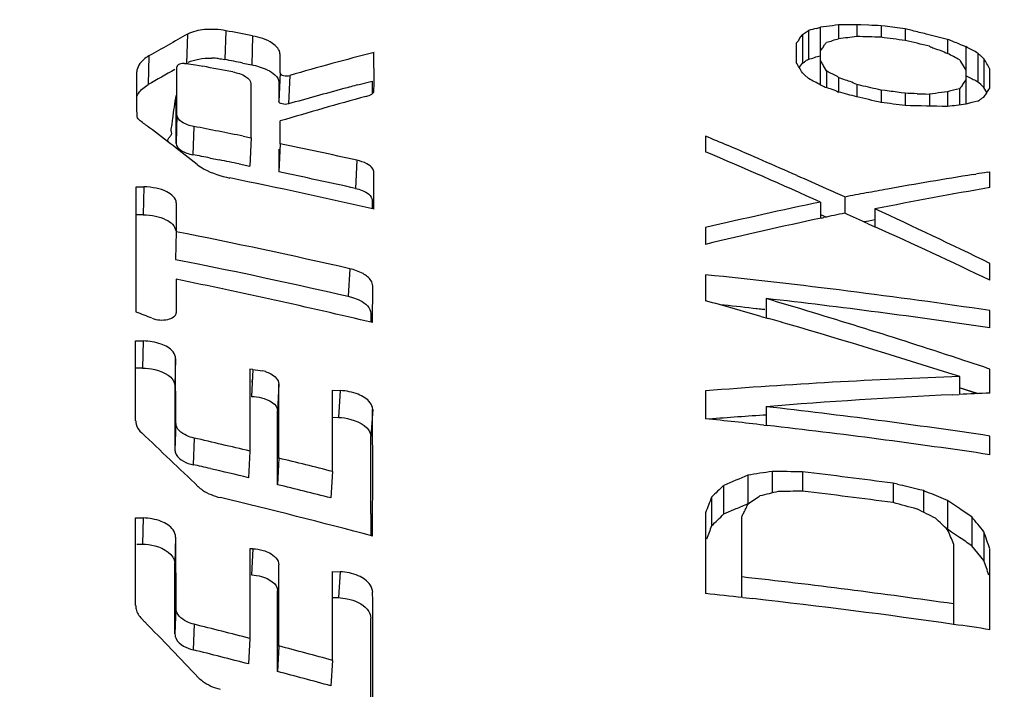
# Model space of a CAD drawing. Header units: millimetres. Extents: x 0 to 420, y 0 to 297.
# Tile 77 of 105: x 199.51 to 201.38, y 236.46 to 237.73. Entities that reach past the tile are written whole.
import ezdxf

# ---------------------------------------------------------------- set-up
doc = ezdxf.new("R2010")
doc.units = ezdxf.units.MM
doc.header["$LTSCALE"] = 23.1
doc.layers.get('0').update_dxf_attribs({"linetype": 'CONTINUOUS'})
doc.layers.add('DIM_PILOTEES', color=7, linetype='CONTINUOUS')
doc.styles.get("Standard").update_dxf_attribs({"font": 'txt', "width": 0.7})
doc.dimstyles.new('DIMSTYLE_4', dxfattribs={"dimtxt": 2.5, "dimasz": 3.5, "dimexe": 2, "dimexo": 0, "dimtad": 1, "dimdec": 0, "dimlfac": 3.333333, "dimdsep": 46, "dimtxsty": 'Standard', "dimblk": '_FILLED', "dimblk1": '_FILLED', "dimblk2": '_FILLED', "dimcen": 0.09, "dimazin": 2, "dimtp": 0.5, "dimtm": 0.5, "dimtfac": 1, "dimtdec": 0, "dimtofl": 0, "dimtmove": 0, "dimatfit": 3, "dimldrblk": '_FILLED', "dimfxl": 0, "dimtolj": 1, "dimarcsym": 0})

# ---------------------------------------------------------------- blocks, each defined once
blk = doc.blocks.new('_FILLED')
at = {"color": 0, "linetype": 'ByBlock'}
blk.add_solid([(0, 0), (-1, 0.14286), (-1, -0.14286)], dxfattribs=at)
blk = doc.blocks.new('*D10')
at = {"layer": 'DIM_PILOTEES', "color": 2, "linetype": 'Continuous'}
for p, q in [((198.7401, 245.1822), (148.7401, 245.1822)), ((150.7401, 245.1822), (150.7401, 221.1085)), ((150.7401, 197.0349), (150.7401, 221.1085)), ((209.3901, 197.0349), (148.7401, 197.0349))]:
    blk.add_line(p, q, dxfattribs=at)
at = {"layer": 'DIM_PILOTEES', "color": 2, "linetype": 'Continuous', "xscale": 3.5, "yscale": 3.5, "zscale": 3.5}
for p, rotation in [((150.7401, 245.1822), 90), ((150.7401, 197.0349), 270)]:
    blk.add_blockref('_FILLED', p, dxfattribs=dict(at, rotation=rotation))
at = {"layer": 'DIM_PILOTEES', "color": 2, "linetype": 'Continuous', "insert": (147.6151, 221.1085), "char_height": 2.5, "width": 8.035714, "attachment_point": 2, "rotation": 90, "line_spacing_factor": 0.9}
blk.add_mtext('{\\ftxt;\\W0.0001;\\H0.0001;\\~}{\\ftxt;\\W2.1428571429;\\H2.5; }{\\ftxt;\\W0.0001;\\H0.0001;\\~}', dxfattribs=at)

msp = doc.modelspace()

# ---------------------------------------------------------------- linework, layer by layer
at = {"color": 7, "linetype": 'Continuous'}
for p, q in [((201.0628, 237.7242), (201.0628, 237.6976)), ((201.0743, 237.7242), (201.0628, 237.7242)), ((201.0973, 237.7243), (201.0973, 237.7022)), ((201.1049, 237.724), (201.0973, 237.7243)), ((199.8262, 237.7064), (199.8246, 237.6518)), ((199.8995, 237.7132), (199.8975, 237.6586)), ((200.9939, 237.706), (201.0054, 237.7135)), ((200.9939, 237.706), (200.9939, 237.6517)), ((201.0054, 237.7135), (201.0054, 237.6592)), ((201.0207, 237.7176), (201.0284, 237.7196)), ((201.0399, 237.7212), (201.0284, 237.7196)), ((201.0284, 237.6101), (201.0284, 237.7196)), ((201.1202, 237.7235), (201.1049, 237.724)), ((201.1433, 237.7227), (201.1433, 237.7007)), ((201.1509, 237.7217), (201.1433, 237.7227)), ((201.1738, 237.7187), (201.1509, 237.7217)), ((201.1892, 237.7166), (201.1738, 237.7187)), ((201.1892, 237.7166), (201.1892, 237.6945)), ((201.2025, 237.7134), (201.1892, 237.7166)), ((199.9502, 237.7031), (199.9484, 237.6485)), ((200.9824, 237.6894), (200.9824, 237.6529)), ((201.2696, 237.6967), (201.2696, 237.6701)), ((201.2926, 237.6875), (201.3041, 237.6829)), ((200.0022, 237.6331), (200.0022, 237.6691)), ((200.1807, 237.6117), (200.1806, 237.672)), ((201.0284, 237.6748), (201.0322, 237.6798)), ((201.3041, 237.6829), (201.3041, 237.5737)), ((201.307, 237.6813), (201.3041, 237.6829)), ((201.3271, 237.6707), (201.3271, 237.6162)), ((201.329, 237.6689), (201.3271, 237.6707)), ((199.7533, 237.6653), (199.7521, 237.6109)), ((199.8287, 237.6506), (199.842, 237.6482)), ((199.9314, 237.6519), (199.9484, 237.6485)), ((200.992, 237.6493), (200.9939, 237.6517)), ((201.0016, 237.6571), (201.0035, 237.6582)), ((201.0035, 237.6582), (201.0054, 237.6592)), ((201.2945, 237.6546), (201.3041, 237.6381)), ((201.3386, 237.6601), (201.3328, 237.6654)), ((201.3386, 237.6601), (201.3386, 237.6056)), ((199.7306, 237.5659), (199.7303, 237.6351)), ((199.8065, 237.5528), (199.8065, 237.6446)), ((199.842, 237.6482), (199.8554, 237.6457)), ((200.0022, 237.6331), (199.9997, 237.5789)), ((200.988, 237.6432), (200.9901, 237.6468)), ((200.9901, 237.6468), (200.992, 237.6493)), ((200.9939, 237.6331), (200.9978, 237.6294)), ((201.0399, 237.6368), (201.0341, 237.6467)), ((201.0399, 237.6368), (201.0399, 237.6053)), ((201.0437, 237.6346), (201.0399, 237.6368)), ((201.3501, 237.6041), (201.3501, 237.6405)), ((199.9997, 237.6155), (199.9997, 237.5789)), ((200.0208, 237.6285), (200.0181, 237.5742)), ((200.15, 237.6105), (200.1771, 237.6176)), ((200.1771, 237.6176), (200.1771, 237.5934)), ((200.9978, 237.6294), (201.0056, 237.6223)), ((201.0628, 237.6247), (201.0628, 237.5968)), ((201.0686, 237.6221), (201.0628, 237.6247)), ((201.0725, 237.6204), (201.0686, 237.6221)), ((201.3041, 237.6199), (201.3003, 237.6149)), ((201.3232, 237.6185), (201.3271, 237.6162)), ((201.329, 237.6144), (201.3271, 237.6162)), ((201.3328, 237.6109), (201.329, 237.6144)), ((200.1806, 237.5991), (200.1807, 237.6117)), ((200.1806, 237.5991), (200.1807, 237.6117)), ((201.0973, 237.6111), (201.0973, 237.5877)), ((201.1049, 237.6094), (201.0973, 237.6111)), ((201.1024, 237.61), (201.0973, 237.6111)), ((201.1433, 237.6005), (201.1433, 237.5771)), ((201.1509, 237.5995), (201.1433, 237.6005)), ((201.1892, 237.5944), (201.1815, 237.5955)), ((201.1892, 237.5944), (201.1892, 237.571)), ((201.2122, 237.5936), (201.2275, 237.5931)), ((201.2466, 237.5943), (201.2352, 237.5928)), ((201.2735, 237.5983), (201.2696, 237.5973)), ((201.2696, 237.5973), (201.2696, 237.5693)), ((201.2811, 237.6002), (201.2735, 237.5983)), ((201.2926, 237.6032), (201.2811, 237.6002)), ((201.2945, 237.6057), (201.2926, 237.6032)), ((201.2926, 237.6032), (201.2926, 237.5737)), ((201.3386, 237.6056), (201.3328, 237.6109)), ((201.3405, 237.6023), (201.3386, 237.6056)), ((201.3443, 237.5957), (201.3405, 237.6023)), ((201.3481, 237.6016), (201.3501, 237.6041)), ((199.805, 237.499), (199.805, 237.5904)), ((200.165, 237.5885), (200.1691, 237.5897)), ((201.2275, 237.5931), (201.2352, 237.5928)), ((201.2352, 237.5928), (201.2352, 237.5701)), ((201.3156, 237.5767), (201.3041, 237.5737)), ((201.3271, 237.5797), (201.3156, 237.5767)), ((201.3271, 237.5797), (201.329, 237.5807)), ((199.7307, 237.5519), (199.7306, 237.5659)), ((199.8065, 237.5528), (199.805, 237.499)), ((200.0022, 237.4987), (200.0022, 237.5419)), ((199.8385, 237.5315), (199.8368, 237.4778)), ((199.9325, 237.5129), (199.9471, 237.51)), ((199.9471, 237.51), (199.9448, 237.4564)), ((200.8101, 237.5132), (200.8101, 237.4835)), ((200.0022, 237.4987), (199.9997, 237.4452)), ((199.9997, 237.4882), (199.9997, 237.4452)), ((199.8695, 237.4715), (199.8871, 237.468)), ((199.8695, 237.4715), (199.8871, 237.468)), ((200.1483, 237.4674), (200.1454, 237.414)), ((199.9247, 237.4605), (199.9448, 237.4564)), ((200.1806, 237.3744), (200.1806, 237.4443)), ((201.3455, 237.4446), (201.3501, 237.4453)), ((201.3501, 237.4155), (201.3501, 237.4453)), ((201.3182, 237.4403), (201.3235, 237.4411)), ((199.729, 237.4172), (199.7435, 237.4169)), ((199.729, 237.1795), (199.729, 237.4172)), ((199.7435, 237.4169), (199.7423, 237.3639)), ((200.1771, 237.3914), (200.1771, 237.3752)), ((201.0284, 237.388), (201.0284, 237.3572)), ((201.0743, 237.3977), (201.0743, 237.3668)), ((199.8052, 237.3867), (199.8052, 237.3319)), ((201.1318, 237.375), (201.1318, 237.3411)), ((199.7423, 237.3639), (199.7279, 237.3641)), ((201.0389, 237.3594), (201.0303, 237.3633)), ((201.0303, 237.3576), (201.0346, 237.3585)), ((201.1204, 237.352), (201.1113, 237.3503)), ((201.1318, 237.3541), (201.1204, 237.352)), ((199.8052, 237.3319), (199.8037, 237.2793)), ((200.8101, 237.3396), (200.8101, 237.3078)), ((201.119, 237.3469), (201.1318, 237.3411)), ((199.8037, 237.2793), (199.8438, 237.2714)), ((199.8037, 237.2793), (199.8438, 237.2714)), ((200.1348, 237.2615), (200.1316, 237.2093)), ((201.3501, 237.2398), (201.3501, 237.2717)), ((199.8052, 237.2415), (199.8052, 237.1782)), ((200.8101, 237.2502), (200.8101, 237.2008)), ((200.178, 237.1593), (200.1781, 237.2288)), ((200.925, 237.2049), (200.925, 237.1684)), ((200.9225, 237.1839), (200.9003, 237.1864)), ((200.9225, 237.1838), (200.9003, 237.1864)), ((201.3501, 237.1494), (201.3501, 237.1823)), ((200.1745, 237.1768), (200.1745, 237.1601)), ((200.9153, 237.1712), (200.9297, 237.1671)), ((200.9153, 237.1712), (200.9297, 237.1671)), ((199.728, 237.1247), (199.7422, 237.1245)), ((199.728, 236.9728), (199.728, 237.1247)), ((199.7422, 237.1245), (199.741, 237.073)), ((199.804, 237.0913), (199.8024, 237.04)), ((199.8042, 236.9681), (199.804, 237.0913)), ((201.3026, 237.087), (201.2768, 237.0954)), ((201.3026, 237.0869), (201.2768, 237.0954)), ((199.741, 237.073), (199.7269, 237.0732)), ((199.9448, 237.0707), (199.9448, 237.0453)), ((199.9504, 237.0705), (199.9448, 237.0707)), ((199.9504, 237.0705), (199.9483, 237.0193)), ((201.3501, 237.0256), (201.3501, 237.0712)), ((199.9492, 237.0464), (199.9497, 237.052)), ((201.2926, 237.0568), (201.2926, 237.0231)), ((199.8024, 237.04), (199.8027, 236.9175)), ((199.9448, 237.0453), (199.9448, 236.9155)), ((200, 237.0428), (199.9974, 236.9918)), ((200, 236.9021), (200, 237.0428)), ((201.3262, 237.0245), (201.2926, 237.0357)), ((201.3262, 237.0246), (201.2926, 237.0357)), ((200.1019, 237.0312), (200.1163, 237.0305)), ((200.1163, 237.0305), (200.1131, 236.9795)), ((200.8101, 237.03), (200.8101, 236.9769)), ((201.2795, 237.0225), (201.2917, 237.023)), ((200.925, 236.9999), (200.925, 236.9644)), ((200.1019, 236.98), (200.1131, 236.9795)), ((200.1781, 236.9946), (200.1745, 236.9439)), ((199.8042, 236.9681), (199.8027, 236.9175)), ((200.9209, 236.9649), (200.9271, 236.9642)), ((200.9209, 236.9648), (200.9271, 236.9641)), ((199.8389, 236.9402), (199.8372, 236.8897)), ((201.3501, 236.9087), (201.3501, 236.9442)), ((199.9448, 236.9155), (199.9425, 236.8651)), ((200, 236.9021), (199.9974, 236.8518)), ((200.1019, 236.8768), (200.0988, 236.8266)), ((200.8905, 236.8699), (200.8905, 236.8154)), ((200.9364, 236.8769), (200.9364, 236.8363)), ((200.9939, 236.8762), (200.9939, 236.8396)), ((200.8445, 236.8504), (200.8445, 236.7959)), ((201.1662, 236.8545), (201.1662, 236.8178)), ((201.1746, 236.8525), (201.1662, 236.8545)), ((201.1746, 236.8525), (201.1662, 236.8545)), ((200.8216, 236.8282), (200.8216, 236.7827)), ((201.2237, 236.8406), (201.2141, 236.8429)), ((201.2237, 236.8406), (201.2237, 236.7997)), ((201.226, 236.8396), (201.2237, 236.8406)), ((201.2696, 236.8219), (201.262, 236.825)), ((201.2696, 236.8219), (201.2696, 236.7672)), ((201.2926, 236.8064), (201.2696, 236.8219)), ((200.1747, 236.7963), (200.1746, 236.7552)), ((200.8101, 236.7984), (200.8101, 236.6454)), ((200.8675, 236.8057), (200.8445, 236.7959)), ((200.879, 236.6379), (200.879, 236.7908)), ((201.3156, 236.7907), (201.3156, 236.736)), ((199.728, 236.789), (199.7422, 236.7888)), ((199.728, 236.6224), (199.728, 236.789)), ((199.7422, 236.7888), (199.741, 236.7391)), ((200.8216, 236.7827), (200.8216, 236.7737)), ((200.8216, 236.7827), (200.8216, 236.7737)), ((199.804, 236.7525), (199.8024, 236.703)), ((199.804, 236.7525), (199.8042, 236.6174)), ((201.2773, 236.762), (201.2696, 236.7672)), ((201.2926, 236.7516), (201.2773, 236.762)), ((201.3386, 236.7626), (201.3386, 236.7078)), ((199.7303, 236.7392), (199.741, 236.7391)), ((201.2811, 236.7399), (201.2811, 236.5868)), ((201.3271, 236.7219), (201.3156, 236.736)), ((199.9448, 236.7302), (199.9448, 236.5601)), ((199.9504, 236.73), (199.9448, 236.7302)), ((199.9504, 236.73), (199.9483, 236.6806)), ((201.3386, 236.7078), (201.3271, 236.7219)), ((201.3501, 236.5767), (201.3501, 236.7298)), ((199.8026, 236.6214), (199.8024, 236.703)), ((200, 236.5457), (200, 236.6998)), ((200.1019, 236.6874), (200.1163, 236.6867)), ((200.1163, 236.6867), (200.1131, 236.6376)), ((199.8027, 236.5687), (199.8026, 236.6214)), ((200.1019, 236.6381), (200.1131, 236.6376)), ((200.8807, 236.6378), (200.9001, 236.6356)), ((200.8807, 236.6377), (200.9001, 236.6356)), ((199.8042, 236.6174), (199.8027, 236.5687)), ((199.7396, 236.5974), (199.7449, 236.5919)), ((199.8389, 236.587), (199.8372, 236.5384)), ((199.9448, 236.5601), (199.9425, 236.5117)), ((200, 236.5457), (199.9974, 236.4973)), ((200.1019, 236.5184), (200.0988, 236.4702))]:
    msp.add_line(p, q, dxfattribs=at)
for centre, radius, start, end in [((202.1983, 229.0723), 8.7261, 97.47703, 97.6292), ((201.0995, 226.79), 10.9343, 90.01131, 90.13181), ((202.9327, 232.1097), 6.401, 119.03244, 119.78154), ((197.7387, 226.7105), 11.2129, 78.62519, 78.88912), ((202.785, 231.0606), 6.8868, 104.84373, 104.97563), ((200.7356, 226.3119), 11.4181, 87.95369, 88.06935), ((198.2693, 225.7534), 12.3144, 76.09226, 76.2201), ((198.2674, 225.7457), 12.3223, 75.89813, 76.09224), ((202.2291, 229.0494), 8.7265, 97.45209, 97.68038), ((200.7484, 226.2784), 11.4291, 88.01988, 88.25039), ((199.5271, 225.3781), 12.4281, 82.31449, 82.52823), ((198.3907, 225.607), 12.4073, 76.74672, 76.96466), ((197.3198, 227.7558), 10.6969, 68.1982, 68.33071), ((202.4438, 229.0605), 8.904, 104.72439, 105.79034), ((196.9969, 229.6157), 9.1175, 61.89082, 62.05441), ((201.3902, 237.7325), 0.0883, 226.0936, 229.4496), ((199.8701, 237.5097), 0.1515, 84.3418, 89.1011), ((197.7618, 226.7832), 11.0831, 78.71129, 78.89012), ((195.7838, 234.625), 6.0162, 30.00028, 30.2184), ((201.739, 238.0723), 0.8233, 210.3271, 210.59), ((200.5864, 237.3917), 0.5153, 29.6677, 30.517), ((201.8177, 237.9665), 0.6091, 210.4509, 210.8044), ((196.2728, 234.6851), 5.8748, 30.2028, 30.42481), ((203.2791, 231.4391), 7.1086, 119.28147, 119.7465), ((197.7725, 226.456), 11.3819, 79.16342, 79.45542), ((154.7868, 237.5612), 45.1603, 359.93509, 0.06491), ((196.6893, 229.3982), 9.288, 62.14541, 62.30753), ((202.4279, 229.0521), 8.8563, 105.08409, 105.7894), ((202.5146, 228.7311), 9.1888, 104.91168, 105.08503), ((197.9877, 225.7963), 12.1946, 75.22663, 75.39405), ((198.3303, 225.5017), 12.4215, 76.9114, 77.09296), ((199.5271, 225.2652), 12.4408, 82.35804, 82.50039), ((200.8086, 226.1772), 11.4235, 87.97553, 88.09086), ((202.367, 228.9778), 8.689, 97.25572, 97.40879), ((202.5858, 228.8353), 9.0818, 105.45891, 106.5272), ((198.3164, 225.475), 12.4278, 76.8521, 77.06958), ((199.5271, 225.2397), 12.4428, 82.32354, 82.53702), ((200.9929, 226.3686), 11.2041, 88.58486, 88.99624), ((202.3986, 228.9454), 8.6974, 97.22941, 97.45835), ((195.6376, 232.0857), 6.8247, 52.90293, 53.0862), ((195.7762, 232.2708), 6.5935, 51.89794, 52.89271), ((197.6501, 226.1835), 11.5571, 78.60985, 79.08487), ((196.7857, 227.9546), 10.3712, 66.91212, 67.16808), ((197.6301, 226.076), 11.6664, 77.53473, 78.26815), ((196.7056, 227.803), 10.5146, 65.72504, 67.02344), ((196.7483, 227.8671), 10.4665, 66.12766, 66.91136), ((197.6946, 226.3574), 11.3249, 78.9281, 79.09632), ((197.1476, 223.6258), 14.1107, 78.64955, 78.80552), ((197.6472, 226.116), 11.5709, 77.53137, 78.2693), ((202.6605, 229.0479), 8.4991, 98.90039, 99.0504), ((197.5492, 225.9069), 11.7655, 77.07603, 78.43957), ((196.7087, 227.7773), 10.5645, 65.79742, 66.12834), ((202.674, 228.9646), 8.5834, 99.0881, 100.18794), ((196.688, 227.7313), 10.6151, 65.59284, 65.79752), ((202.6896, 228.8764), 8.673, 100.18651, 100.45991), ((202.7831, 229.098), 8.4401, 99.77523, 101.28258), ((202.8021, 228.8599), 8.7106, 101.7496, 103.22031), ((202.6963, 228.8406), 8.7094, 100.45991, 100.7327), ((196.6152, 227.5457), 10.8173, 64.04205, 65.32119), ((202.8449, 228.8253), 8.7232, 102.0064, 103.48959), ((202.8181, 228.9492), 8.5964, 101.70381, 101.97465), ((196.6819, 227.471), 10.8269, 65.8061, 66.06513), ((197.473, 225.6038), 11.9577, 77.13781, 78.75288), ((196.6205, 227.3358), 10.9753, 64.47387, 65.73025), ((197.3832, 225.3716), 12.1145, 76.6617, 78.46717), ((199.5259, 224.871), 12.4456, 81.57171, 84.07753), ((197.5665, 225.4497), 12.1905, 74.05541, 74.56911), ((199.5266, 224.8473), 12.4365, 81.56898, 83.54422), ((197.4699, 225.4802), 12.2232, 71.8536, 73.58083), ((199.524, 224.8671), 12.3959, 83.62517, 83.91812), ((195.9525, 227.6499), 10.2506, 68.20094, 68.38182), ((197.557, 225.4165), 12.2251, 73.80584, 73.98542), ((197.5359, 225.3449), 12.2997, 72.21575, 73.80441), ((197.4401, 225.3881), 12.32, 71.49619, 71.72892), ((199.9498, 236.9899), 0.0803, 72.2275, 75.9168), ((201.6606, 226.1054), 10.9576, 91.92424, 94.45155), ((138.9378, 236.954), 61.1641, 359.927686, 0.072306), ((201.7901, 226.2183), 10.8162, 92.70603, 94.58776), ((201.7842, 226.3338), 10.7006, 92.32503, 92.63776), ((199.5267, 224.673), 12.4059, 81.54824, 83.52842), ((137.7062, 236.9218), 62.2913, 359.935639, 0.064355), ((141.7447, 236.8745), 58.4334, 359.882139, 0.117817), ((199.5239, 224.6204), 12.4233, 83.54324, 84.05755), ((201.6572, 226.0242), 10.9842, 93.81657, 94.38809), ((199.5267, 224.6445), 12.399, 81.54365, 83.51497), ((193.7619, 230.5461), 8.7602, 46.00372, 46.97159), ((197.0441, 224.7622), 12.4947, 76.57571, 77.07441), ((160.5194, 236.8383), 39.6553, 359.93931, 0.15259), ((197.017, 224.6783), 12.5825, 75.80807, 76.28624), ((197.099, 224.9511), 12.2487, 76.92522, 77.08223), ((197.0381, 224.6981), 12.5088, 76.57386, 76.91567), ((204.0296, 229.4125), 8.0911, 112.82832, 113.18185), ((202.465, 226.7146), 10.2766, 98.55382, 98.81301), ((200.8352, 225.1124), 11.7649, 89.2273, 89.50711), ((199.5261, 224.5757), 12.3878, 82.39176, 83.19522), ((197.0304, 224.6934), 12.5152, 75.80807, 76.28625), ((205.6002, 231.9149), 6.8539, 133.93715, 134.2036), ((198.2416, 224.6407), 12.559, 76.30899, 76.49456), ((197.1352, 225.307), 11.8448, 75.11399, 76.55688), ((210.7126, 233.0083), 10.603, 158.8837, 159.05646), ((204.9402, 231.0202), 7.0692, 124.72341, 124.95032), ((203.1582, 227.6808), 9.421, 103.56869, 103.78443), ((201.1582, 225.3057), 11.535, 90.81627, 91.04458), ((199.5261, 224.5473), 12.3796, 82.38674, 83.19074), ((196.7138, 225.6652), 12.0511, 67.82674, 68.01113), ((204.0054, 229.414), 8.0302, 112.82395, 113.00194), ((197.9314, 224.7194), 12.5234, 74.81291, 75.03067), ((196.0776, 226.4262), 11.5798, 63.48769, 63.67812), ((195.289, 227.955), 10.6953, 55.70304, 55.85227), ((193.8146, 230.6325), 9.7051, 39.17144, 39.38572), ((210.6758, 232.9714), 10.5623, 158.90101, 159.04577), ((194.4558, 229.6167), 9.8766, 46.37812, 46.56198), ((190.5105, 232.0969), 11.7288, 23.31986, 23.46123), ((188.7502, 232.3399), 13.3427, 19.20882, 19.35822), ((195.3052, 227.9418), 10.6518, 55.64935, 55.79889), ((188.7983, 232.3077), 13.2898, 19.20983, 19.3349), ((127.3966, 236.6029), 72.7054, 359.933402, 0.066588), ((199.5261, 224.4156), 12.3355, 81.82042, 83.7033), ((126.3913, 236.574), 73.6062, 359.940359, 0.059633), ((132.1599, 236.5163), 68.0183, 359.889301, 0.110658), ((199.5238, 224.3674), 12.3451, 83.68946, 84.01919), ((199.5262, 224.3887), 12.3237, 81.81312, 83.59925), ((192.4681, 229.4721), 10.1806, 43.54923, 44.37541), ((196.6725, 223.874), 13.1014, 75.53624, 76.0139), ((148.6633, 236.4719), 51.5114, 359.92618, 0.14122), ((199.5296, 224.4126), 12.2996, 81.48817, 81.81268), ((196.6891, 223.8986), 13.026, 75.53612, 76.01432), ((196.6354, 223.7879), 13.1941, 74.76769, 75.22587), ((196.6508, 223.8078), 13.1234, 74.76769, 75.22587)]:
    msp.add_arc(centre, radius, start, end, dxfattribs=at)
for points, knots in [([(196.3251, 237.0459), (196.325, 237.1312), (196.3571, 237.3079), (196.4923, 237.5513), (196.7014, 237.771), (196.9755, 237.9662), (197.3082, 238.1365), (197.8399, 238.3348), (198.5983, 238.4965), (199.5617, 238.5573), (200.5212, 238.4853), (201.2714, 238.3144), (201.7925, 238.1094), (202.0196, 237.9866), (202.122, 237.9201)], [0, 0, 0, 0, 0.039328, 0.080902, 0.126691, 0.178007, 0.235355, 0.298545, 0.439195, 0.59097, 0.742235, 0.881455, 0.943685, 1, 1, 1, 1]), ([(199.8995, 237.7132), (199.8862, 237.7158), (199.8613, 237.7169), (199.8361, 237.7119), (199.8262, 237.7064)], [0, 0, 0, 0, 0.544936, 1, 1, 1, 1]), ([(200.9939, 237.706), (200.993, 237.7047), (200.9899, 237.7016), (200.9873, 237.6952), (200.9838, 237.6913), (200.9824, 237.6894)], [0, 0, 0, 0, 0.226821, 0.645523, 1, 1, 1, 1]), ([(200.002, 237.6691), (200.0022, 237.6772), (199.9837, 237.6954), (199.9633, 237.7004), (199.9501, 237.7031)], [0, 0, 0, 0, 0.3772, 1, 1, 1, 1]), ([(201.0322, 237.6798), (201.0336, 237.682), (201.0354, 237.6863), (201.0387, 237.6897), (201.0399, 237.6915)], [0, 0, 0, 0, 0.553395, 1, 1, 1, 1]), ([(201.2352, 237.6838), (201.2381, 237.6826), (201.2448, 237.6787), (201.2572, 237.6764), (201.2653, 237.6718), (201.2696, 237.6701)], [0, 0, 0, 0, 0.254528, 0.621036, 1, 1, 1, 1]), ([(201.3271, 237.6707), (201.3237, 237.6725), (201.3173, 237.6765), (201.3102, 237.6793), (201.307, 237.6813)], [0, 0, 0, 0, 0.50461, 1, 1, 1, 1]), ([(199.7533, 237.6653), (199.7498, 237.6633), (199.7392, 237.6564), (199.7303, 237.6441), (199.7303, 237.6351)], [0, 0, 0, 0, 0.308675, 1, 1, 1, 1]), ([(199.8211, 237.6512), (199.8195, 237.6512), (199.8146, 237.6507), (199.8089, 237.6492), (199.807, 237.6463)], [0, 0, 0, 0, 0.317323, 1, 1, 1, 1]), ([(200.9939, 237.6517), (200.9951, 237.6525), (200.9982, 237.6535), (201.0002, 237.6561), (201.0016, 237.6571)], [0, 0, 0, 0, 0.458889, 1, 1, 1, 1]), ([(199.807, 237.6463), (199.8069, 237.6461), (199.8066, 237.6455), (199.8065, 237.6449), (199.8065, 237.6446)], [0, 0, 0, 0, 0.518381, 1, 1, 1, 1]), ([(199.9123, 237.6349), (199.9211, 237.6332), (199.9347, 237.6299), (199.947, 237.6178), (199.947, 237.6123)], [0, 0, 0, 0, 0.619583, 1, 1, 1, 1]), ([(199.9628, 237.6449), (199.968, 237.6433), (199.9825, 237.6381), (199.9994, 237.6262), (199.9999, 237.6155)], [0, 0, 0, 0, 0.337228, 1, 1, 1, 1]), ([(200.0022, 237.6331), (200.0022, 237.6305), (200.0109, 237.6272), (200.017, 237.6273), (200.0209, 237.6285)], [0, 0, 0, 0, 0.395371, 1, 1, 1, 1]), ([(201.0628, 237.6247), (201.0596, 237.6264), (201.0535, 237.6303), (201.0467, 237.6328), (201.0437, 237.6346)], [0, 0, 0, 0, 0.506172, 1, 1, 1, 1]), ([(201.0973, 237.6111), (201.0931, 237.6128), (201.0854, 237.6173), (201.0765, 237.6187), (201.0725, 237.6204)], [0, 0, 0, 0, 0.508958, 1, 1, 1, 1]), ([(201.3003, 237.6149), (201.2987, 237.6125), (201.2973, 237.6091), (201.295, 237.6063), (201.2945, 237.6057)], [0, 0, 0, 0, 0.786378, 1, 1, 1, 1]), ([(201.3041, 237.6284), (201.3073, 237.6267), (201.3134, 237.6228), (201.3202, 237.6203), (201.3232, 237.6185)], [0, 0, 0, 0, 0.506362, 1, 1, 1, 1]), ([(199.7304, 237.5882), (199.7311, 237.5903), (199.7358, 237.6), (199.7448, 237.6068), (199.7521, 237.6109)], [0, 0, 0, 0, 0.213398, 1, 1, 1, 1]), ([(200.1691, 237.5897), (200.1707, 237.5901), (200.1753, 237.5917), (200.1807, 237.5957), (200.1806, 237.5991)], [0, 0, 0, 0, 0.332927, 1, 1, 1, 1]), ([(201.029, 237.6101), (201.0319, 237.609), (201.0384, 237.6051), (201.0506, 237.603), (201.0586, 237.5985), (201.0628, 237.5968)], [0, 0, 0, 0, 0.254312, 0.620875, 1, 1, 1, 1]), ([(201.3386, 237.5873), (201.3401, 237.5896), (201.3438, 237.5939), (201.3462, 237.5993), (201.3481, 237.6016)], [0, 0, 0, 0, 0.475336, 1, 1, 1, 1]), ([(199.7902, 237.5016), (199.7892, 237.5032), (199.7889, 237.508), (199.7933, 237.5124), (199.7976, 237.5178), (199.7942, 237.5256), (199.7978, 237.5349), (199.7984, 237.5499), (199.802, 237.5683), (199.8038, 237.5831), (199.805, 237.5904)], [0, 0, 0, 0, 0.062142, 0.133656, 0.201814, 0.264642, 0.388677, 0.51186, 0.757134, 1, 1, 1, 1]), ([(200.0181, 237.5742), (200.0142, 237.5732), (200.0082, 237.5731), (199.9997, 237.5762), (199.9997, 237.5789)], [0, 0, 0, 0, 0.603366, 1, 1, 1, 1]), ([(201.329, 237.5807), (201.3308, 237.5816), (201.3334, 237.5847), (201.337, 237.5863), (201.3386, 237.5873)], [0, 0, 0, 0, 0.520088, 1, 1, 1, 1]), ([(199.7366, 237.5423), (199.7357, 237.543), (199.7328, 237.5454), (199.7307, 237.5492), (199.7307, 237.5519)], [0, 0, 0, 0, 0.297324, 1, 1, 1, 1]), ([(199.8385, 237.5315), (199.8304, 237.533), (199.8176, 237.5363), (199.8065, 237.5477), (199.8065, 237.5528)], [0, 0, 0, 0, 0.616126, 1, 1, 1, 1]), ([(199.805, 237.499), (199.805, 237.4939), (199.8161, 237.4826), (199.8288, 237.4794), (199.8368, 237.4778)], [0, 0, 0, 0, 0.384341, 1, 1, 1, 1]), ([(200.1805, 237.4443), (200.1805, 237.4467), (200.1778, 237.4541), (200.1657, 237.4623), (200.1547, 237.4659), (200.1482, 237.4673)], [0, 0, 0, 0, 0.173772, 0.525903, 1, 1, 1, 1]), ([(199.8448, 237.4593), (199.8489, 237.4561), (199.8681, 237.444), (199.8901, 237.4372), (199.907, 237.4337)], [0, 0, 0, 0, 0.233689, 1, 1, 1, 1]), ([(199.8052, 237.3867), (199.8052, 237.3959), (199.7889, 237.4086), (199.7666, 237.415), (199.7514, 237.4168), (199.7435, 237.4169)], [0, 0, 0, 0, 0.38163, 0.672641, 1, 1, 1, 1]), ([(200.1454, 237.414), (200.1498, 237.413), (200.1619, 237.4096), (200.1771, 237.4003), (200.1772, 237.3914)], [0, 0, 0, 0, 0.335714, 1, 1, 1, 1]), ([(199.7423, 237.3639), (199.7501, 237.3638), (199.7652, 237.3619), (199.7874, 237.3556), (199.8037, 237.343), (199.8037, 237.3338)], [0, 0, 0, 0, 0.327407, 0.618271, 1, 1, 1, 1]), ([(200.1781, 237.2288), (200.1781, 237.2323), (200.1744, 237.2425), (200.1584, 237.2544), (200.1435, 237.2596), (200.1348, 237.2615)], [0, 0, 0, 0, 0.181455, 0.53536, 1, 1, 1, 1]), ([(200.1398, 237.2071), (200.1447, 237.2056), (200.1589, 237.2003), (200.1746, 237.1874), (200.1745, 237.1768)], [0, 0, 0, 0, 0.326249, 1, 1, 1, 1]), ([(199.7591, 237.1675), (199.7638, 237.1657), (199.7742, 237.164), (199.79, 237.1643), (199.8052, 237.1714), (199.8052, 237.1782)], [0, 0, 0, 0, 0.295108, 0.59947, 1, 1, 1, 1]), ([(199.804, 237.0913), (199.804, 237.0957), (199.7977, 237.1089), (199.7744, 237.121), (199.7539, 237.1243), (199.7423, 237.1245)], [0, 0, 0, 0, 0.176208, 0.53611, 1, 1, 1, 1]), ([(199.741, 237.073), (199.7489, 237.0729), (199.7712, 237.0707), (199.8024, 237.0562), (199.8024, 237.04)], [0, 0, 0, 0, 0.328263, 1, 1, 1, 1]), ([(199.9744, 237.0664), (199.978, 237.0653), (199.9889, 237.0611), (199.9997, 237.0509), (200, 237.0428)], [0, 0, 0, 0, 0.320799, 1, 1, 1, 1]), ([(199.9483, 237.0193), (199.9546, 237.0191), (199.9727, 237.0171), (199.9974, 237.0048), (199.9974, 236.9918)], [0, 0, 0, 0, 0.326171, 1, 1, 1, 1]), ([(200.1781, 236.9946), (200.1781, 236.9992), (200.1718, 237.0127), (200.1487, 237.0259), (200.128, 237.0299), (200.1163, 237.0305)], [0, 0, 0, 0, 0.178886, 0.540416, 1, 1, 1, 1]), ([(200.1131, 236.9795), (200.121, 236.9791), (200.1438, 236.9761), (200.1745, 236.9604), (200.1745, 236.9439)], [0, 0, 0, 0, 0.324237, 1, 1, 1, 1]), ([(199.7281, 236.9728), (199.7281, 236.9708), (199.7292, 236.9621), (199.7347, 236.9545), (199.7395, 236.95)], [0, 0, 0, 0, 0.229314, 1, 1, 1, 1]), ([(199.8389, 236.9402), (199.8341, 236.9413), (199.8201, 236.9455), (199.8042, 236.9578), (199.8042, 236.9681)], [0, 0, 0, 0, 0.322795, 1, 1, 1, 1]), ([(199.8027, 236.9175), (199.8027, 236.9145), (199.8079, 236.8991), (199.8251, 236.8925), (199.8372, 236.8897)], [0, 0, 0, 0, 0.193185, 1, 1, 1, 1]), ([(199.8468, 236.8481), (199.8493, 236.8457), (199.8618, 236.836), (199.8769, 236.8301), (199.8888, 236.8273)], [0, 0, 0, 0, 0.220574, 1, 1, 1, 1]), ([(200.879, 236.7908), (200.88, 236.7929), (200.8819, 236.798), (200.8867, 236.8054), (200.889, 236.8114), (200.8905, 236.8145)], [0, 0, 0, 0, 0.268562, 0.60897, 1, 1, 1, 1]), ([(199.804, 236.7525), (199.804, 236.7572), (199.7981, 236.7711), (199.7748, 236.7849), (199.7539, 236.7885), (199.7422, 236.7888)], [0, 0, 0, 0, 0.185543, 0.54589, 1, 1, 1, 1]), ([(199.741, 236.7391), (199.749, 236.7389), (199.7721, 236.7366), (199.8024, 236.7197), (199.8024, 236.703)], [0, 0, 0, 0, 0.321251, 1, 1, 1, 1]), ([(199.9699, 236.727), (199.9742, 236.7258), (199.9869, 236.7214), (200, 236.7093), (200, 236.6997)], [0, 0, 0, 0, 0.315495, 1, 1, 1, 1]), ([(199.9483, 236.6806), (199.9546, 236.6804), (199.9734, 236.6782), (199.9974, 236.6641), (199.9974, 236.6506)], [0, 0, 0, 0, 0.31925, 1, 1, 1, 1]), ([(200.1781, 236.6477), (200.1781, 236.6526), (200.1723, 236.6669), (200.1492, 236.6817), (200.1281, 236.6862), (200.1163, 236.6867)], [0, 0, 0, 0, 0.187987, 0.549938, 1, 1, 1, 1]), ([(199.7281, 236.6224), (199.7281, 236.6202), (199.7291, 236.6109), (199.7346, 236.6025), (199.7396, 236.5974)], [0, 0, 0, 0, 0.233354, 1, 1, 1, 1]), ([(200.1131, 236.6376), (200.1187, 236.6373), (200.1382, 236.6347), (200.1584, 236.6264), (200.1676, 236.6155)], [0, 0, 0, 0, 0.281968, 1, 1, 1, 1]), ([(199.839, 236.587), (199.8341, 236.5882), (199.8195, 236.5929), (199.8042, 236.6065), (199.8042, 236.6174)], [0, 0, 0, 0, 0.314399, 1, 1, 1, 1]), ([(200.1676, 236.6155), (200.1686, 236.6143), (200.1723, 236.6094), (200.1745, 236.6033), (200.1745, 236.5988)], [0, 0, 0, 0, 0.273406, 1, 1, 1, 1]), ([(199.8027, 236.5687), (199.8027, 236.5654), (199.8074, 236.5494), (199.8248, 236.5415), (199.8372, 236.5384)], [0, 0, 0, 0, 0.201976, 1, 1, 1, 1]), ([(199.8468, 236.4863), (199.8493, 236.4837), (199.8615, 236.4732), (199.8768, 236.4667), (199.8888, 236.4636)], [0, 0, 0, 0, 0.223868, 1, 1, 1, 1])]:
    msp.add_open_spline(points, degree=3, knots=knots, dxfattribs=at)
for points in [[(201.0399, 237.6915), (201.0437, 237.6925), (201.0478, 237.6928), (201.0513, 237.6945)], [(201.0513, 237.6945), (201.0549, 237.6963), (201.059, 237.6966), (201.0628, 237.6976)], [(199.8211, 237.6512), (199.8234, 237.6513), (199.826, 237.6514), (199.8281, 237.6504)], [(199.8276, 237.6533), (199.8306, 237.6547), (199.8339, 237.6559), (199.8371, 237.6568)], [(199.8371, 237.6568), (199.8406, 237.6578), (199.8442, 237.6587), (199.8479, 237.6593)], [(199.8479, 237.6593), (199.856, 237.6607), (199.8643, 237.6612), (199.8725, 237.6611)], [(199.8851, 237.6604), (199.8892, 237.66), (199.8934, 237.6594), (199.8975, 237.6586)], [(201.0054, 237.6592), (201.0092, 237.6603), (201.0133, 237.6605), (201.0168, 237.6623)], [(201.0168, 237.6623), (201.0204, 237.664), (201.0245, 237.6643), (201.0284, 237.6653)], [(199.9485, 237.6485), (199.9533, 237.6476), (199.9581, 237.6464), (199.9628, 237.6449)], [(199.8438, 237.2714), (199.9401, 237.2522), (200.0359, 237.2311), (200.1316, 237.2093)], [(200.1316, 237.2093), (200.1343, 237.2087), (200.137, 237.2081), (200.1396, 237.207)], [(199.9504, 237.0706), (199.9567, 237.0696), (199.9632, 237.0694), (199.9694, 237.0678)], [(200.833, 236.7848), (200.8371, 236.7882), (200.8407, 236.7922), (200.8445, 236.7959)], [(200.8216, 236.7737), (200.8254, 236.7774), (200.829, 236.7814), (200.833, 236.7848)], [(199.9504, 236.7301), (199.957, 236.73), (199.9636, 236.7288), (199.9699, 236.727)]]:
    msp.add_open_spline(points, degree=3, dxfattribs=at)

# ---------------------------------------------------------------- dimensions: what is measured, and where the dimension line sits
at = {"layer": 'DIM_PILOTEES', "color": 2, "linetype": 'Continuous'}
dim = msp.add_linear_dim(base=(150.7401, 245.1822), p1=(209.3901, 197.0349), p2=(198.7401, 245.1822), angle=90, text='{\\ftxt;\\W0.0001;\\H0.0001;\\~}{\\ftxt;\\W2.1428571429;\\H2.5; }{\\ftxt;\\W0.0001;\\H0.0001;\\~}', dimstyle='DIMSTYLE_4', dxfattribs=at)
dim.commit()
dim.dimension.update_dxf_attribs({"geometry": '*D10', "text_midpoint": (150.7401, 220.7514), "dimtype": 160})

doc.saveas('drawing.dxf')
